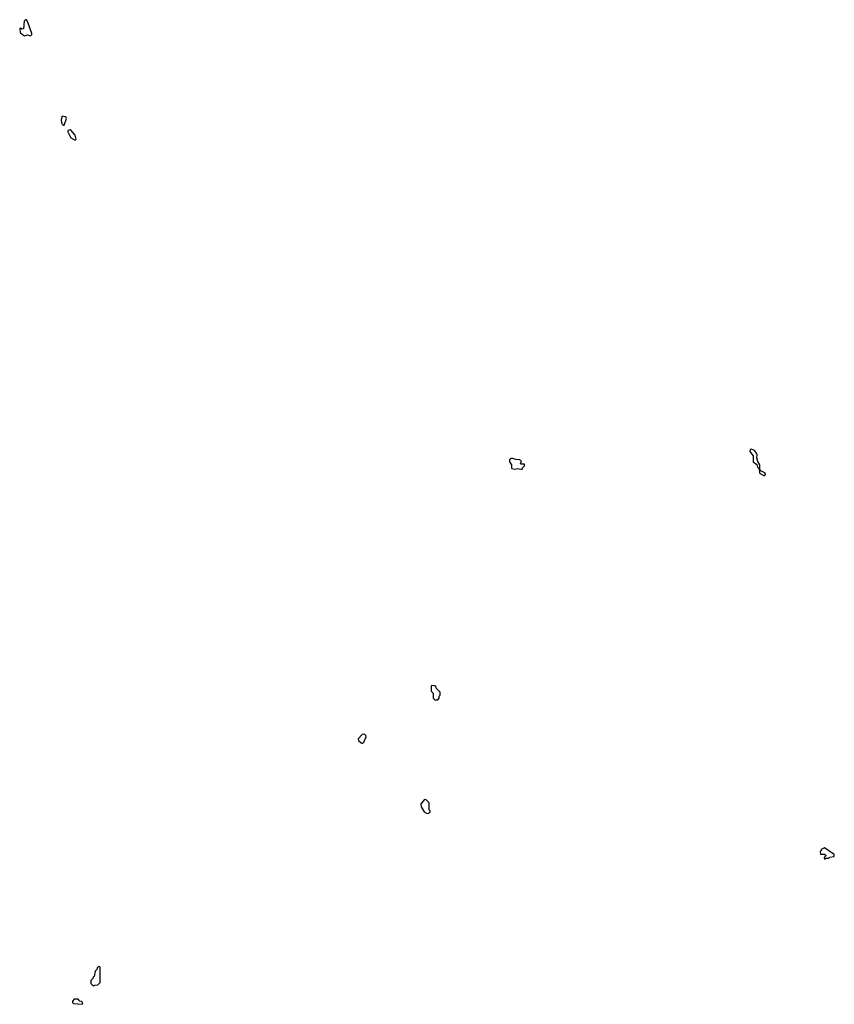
# Model space of a CAD drawing. Extents: x 2889633 to 3052318, y 540750 to 918690.
# Tile 155 of 256: x 2960568 to 2968590, y 701160 to 710860. Entities that reach past the tile are written whole.
import ezdxf

# ---------------------------------------------------------------- set-up
doc = ezdxf.new("R2010")
doc.units = 0

msp = doc.modelspace()

# ---------------------------------------------------------------- linework, layer by layer
at = {"layer": '0CON02XD'}
for points in [[(2960675, 710702.5), (2960687, 710713), (2960687.5, 710725), (2960650, 710835), (2960635, 710860), (2960625, 710860), (2960613.6, 710846.4), (2960605, 710770), (2960588.3, 710768.3), (2960575, 710777.5), (2960568.3, 710771.7), (2960573.3, 710735), (2960595, 710712.5), (2960615, 710702.5), (2960645, 710710), (2960675, 710702.5)], [(2961005, 709820), (2961028.8, 709885), (2961025.8, 709895.8), (2961015, 709902.5), (2960985, 709910), (2960977.5, 709875), (2960980, 709845), (2960985, 709830), (2960995, 709820), (2961005, 709820)], [(2961115, 709672.5), (2961126, 709684), (2961115, 709723.3), (2961075, 709768.8), (2961065, 709773.3), (2961041.7, 709768.3), (2961042.5, 709755), (2961072.5, 709695), (2961115, 709672.5)], [(2967905, 706370), (2967912.5, 706385), (2967906.7, 706395), (2967867, 706417), (2967858.3, 706428.3), (2967856.7, 706475), (2967836.2, 706506.2), (2967826.2, 706545), (2967830, 706575), (2967825, 706590), (2967805, 706617.5), (2967775, 706630), (2967763, 706627), (2967757.5, 706605), (2967791.7, 706561.7), (2967790, 706505), (2967827, 706477), (2967833, 706453), (2967850, 706435), (2967853.6, 706393.6), (2967895, 706370), (2967905, 706370)], [(2965515, 706430), (2965520, 706445), (2965540, 706465), (2965540, 706480), (2965505, 706480), (2965500, 706485), (2965510, 706515), (2965490, 706525), (2965455, 706526.2), (2965423.9, 706536.1), (2965403.8, 706536.2), (2965390, 706525), (2965392.5, 706505), (2965412.5, 706475), (2965410, 706445), (2965415, 706440), (2965445, 706432.5), (2965475, 706437.5), (2965515, 706430)], [(2964685, 704160), (2964700, 704175), (2964700, 704195), (2964710, 704205), (2964710, 704235), (2964671.7, 704271.7), (2964670, 704285), (2964658.3, 704298.3), (2964625, 704300), (2964620, 704295), (2964620, 704245), (2964640, 704225), (2964640, 704175), (2964655, 704160), (2964685, 704160)], [(2963945, 703730), (2963958.3, 703741.7), (2963980, 703795), (2963978.3, 703808.3), (2963965, 703820), (2963941.7, 703818.3), (2963900, 703775), (2963905, 703760), (2963930, 703735), (2963945, 703730)], [(2964595, 703040), (2964610, 703055), (2964610, 703065), (2964600, 703075), (2964600, 703145), (2964570, 703175), (2964553, 703177), (2964517.5, 703135), (2964523.3, 703105), (2964550, 703055), (2964573, 703043), (2964595, 703040)], [(2968495, 702590), (2968505, 702600), (2968535, 702600), (2968545, 702610), (2968590, 702615), (2968590, 702635), (2968495, 702702.5), (2968460, 702685), (2968460, 702675), (2968450, 702665), (2968455, 702640), (2968495, 702640), (2968510, 702625), (2968490, 702605), (2968495, 702590)], [(2961295, 701340), (2961305, 701350), (2961338.3, 701351.7), (2961360, 701375), (2961360, 701525), (2961355, 701530), (2961341.7, 701528.3), (2961331.7, 701518.3), (2961328.3, 701501.7), (2961310, 701485), (2961300, 701435), (2961291.7, 701428.3), (2961290, 701415), (2961270, 701395), (2961270, 701365), (2961295, 701340)], [(2961185, 701160), (2961190, 701165), (2961188.3, 701178.3), (2961178.3, 701188.3), (2961161.7, 701191.7), (2961145, 701210), (2961105, 701210), (2961088.3, 701191.7), (2961088.3, 701178.3), (2961098.3, 701168.3), (2961185, 701160)]]:
    msp.add_lwpolyline(points, dxfattribs=at)

doc.saveas('drawing.dxf')
